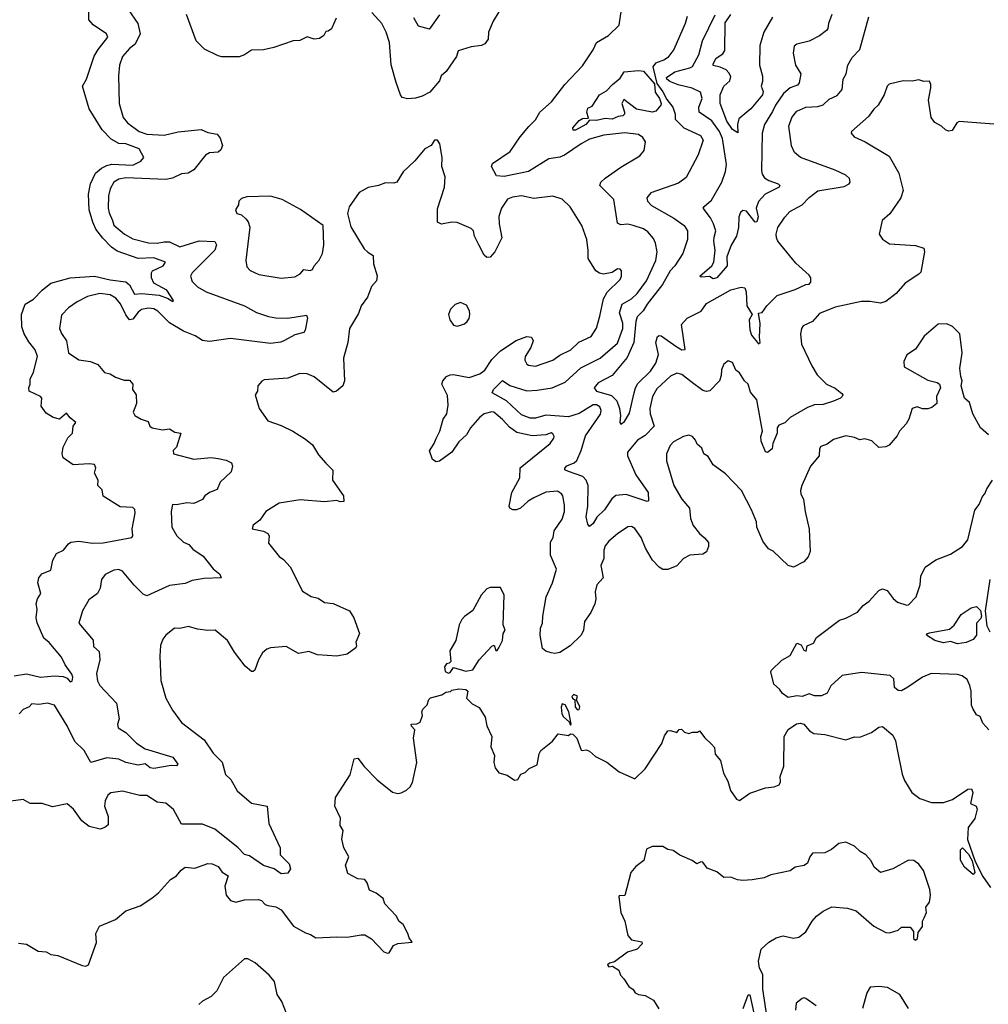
# Model space of a CAD drawing. Extents: x 1839239 to 1929705, y 762242 to 910352.
# Tile 200 of 256: x 1850536 to 1856093, y 825598 to 831246. Entities that reach past the tile are written whole.
import ezdxf

# ---------------------------------------------------------------- set-up
doc = ezdxf.new("R2010")
doc.units = 0

msp = doc.modelspace()

# ---------------------------------------------------------------- linework, layer by layer
at = {"layer": '0CON10XD'}
for points in [[(1850505, 827481.5), (1850575, 827493.8), (1850655, 827475.3), (1850735, 827481.6), (1850785, 827478.9), (1850808.2, 827468.2), (1850825, 827448.6), (1850837.8, 827452.2), (1850840.4, 827475), (1850835, 827492), (1850797.3, 827545), (1850775, 827590), (1850705, 827674), (1850675, 827698.8), (1850637, 827787), (1850629.6, 827815), (1850635.5, 827865), (1850629.5, 827895), (1850637.3, 827925), (1850656.5, 827955), (1850640, 828015), (1850645.7, 828045), (1850663, 828067), (1850715, 828088), (1850725.8, 828145), (1850746.2, 828185), (1850787, 828203), (1850815, 828240), (1850830, 828250), (1850875, 828254.5), (1850953.1, 828243.1), (1851015, 828244.6), (1851180, 828275), (1851184.2, 828285), (1851180.6, 828325), (1851198.6, 828415), (1851196.9, 828436.9), (1851185, 828448.8), (1851111.9, 828451.9), (1851015, 828513.8), (1851008.9, 828548.9), (1850984, 828575), (1850985.8, 828605), (1850964.3, 828645), (1850972.5, 828675), (1850965, 828693.8), (1850935, 828698), (1850843.2, 828693.2), (1850785, 828732), (1850779.4, 828755), (1850785.7, 828795), (1850812.7, 828847.3), (1850838.5, 828875), (1850842.2, 828915), (1850857.8, 828935), (1850825, 828962.5), (1850805, 828990), (1850765, 828953.8), (1850727.5, 828965), (1850688.3, 828988.3), (1850659.1, 829029.1), (1850663.3, 829075), (1850655.7, 829085), (1850590, 829115), (1850587.5, 829135), (1850596.7, 829155), (1850596.7, 829185), (1850615.6, 829225), (1850638.8, 829315), (1850625, 829352.5), (1850588.4, 829398.4), (1850562.2, 829445), (1850548.9, 829485), (1850546.5, 829555), (1850568.1, 829615), (1850615, 829642.7), (1850664.4, 829695), (1850715.3, 829734.7), (1850825.3, 829764.7), (1850965, 829775.2), (1851054.3, 829754.3), (1851145, 829741.7), (1851166.4, 829725), (1851195, 829671.8), (1851235, 829676.3), (1851335.6, 829665.6), (1851387.6, 829647.6), (1851406.2, 829633.8), (1851415, 829630), (1851418, 829635), (1851380.4, 829695), (1851306.2, 829735), (1851291.1, 829765), (1851291.5, 829795), (1851297.8, 829805), (1851358.9, 829835), (1851372.5, 829855), (1851305, 829879.8), (1851215, 829876), (1851095, 829918.2), (1851061.9, 829941.9), (1851013.7, 829993.7), (1850972.4, 830045), (1850954.7, 830085), (1850935.3, 830155), (1850931.1, 830245), (1850942.2, 830305), (1850971.6, 830365), (1851004.8, 830395.2), (1851035, 830410.7), (1851065, 830416.7), (1851185, 830410.8), (1851230.8, 830435), (1851248, 830455), (1851222, 830505), (1851145, 830533.2), (1851105, 830536.5), (1851060.6, 830560.6), (1851009.6, 830615), (1850934.3, 830735), (1850895.6, 830865), (1850918.6, 830905), (1850963.8, 831036.2), (1850985.7, 831074.3), (1851041.8, 831145), (1851034.5, 831165), (1850956.7, 831216.7), (1850932.7, 831245), (1850933.3, 831353.3)], [(1851158, 831305), (1851214, 831225), (1851227.5, 831165), (1851198.8, 831105), (1851165, 831080.6), (1851125.5, 831035), (1851107.9, 830985), (1851102.1, 830925), (1851106.2, 830765), (1851130.4, 830685), (1851154.7, 830654.7), (1851221.1, 830605), (1851265, 830590.4), (1851365, 830584.7), (1851445, 830602.6), (1851576.4, 830616.4), (1851615, 830599.4), (1851668.9, 830588.9), (1851685, 830566.7), (1851698.8, 830525), (1851689.7, 830500.3), (1851675, 830486), (1851625, 830481.5), (1851601.3, 830468.7), (1851534.6, 830385.4), (1851503.3, 830365), (1851465, 830361.5), (1851412.1, 830337.9), (1851375, 830328.6), (1851145, 830338.8), (1851105, 830331.8), (1851075, 830314.4), (1851054, 830275), (1851045.4, 830235), (1851043.2, 830165), (1851048.4, 830138.4), (1851069.2, 830095), (1851075, 830067.1), (1851136.7, 830015), (1851185, 829988.9), (1851275, 829966.2), (1851325, 829964.2), (1851365, 829972.7), (1851395, 829971.5), (1851455, 829943.3), (1851565, 829977.5), (1851655, 829974), (1851665.6, 829955), (1851655.6, 829925), (1851525, 829794.2), (1851515.6, 829775), (1851524.4, 829745), (1851555, 829714.4), (1851605, 829684.4), (1851825, 829605.4), (1851895, 829567.3), (1851963.4, 829543.4), (1852005, 829535.6), (1852075, 829533.3), (1852180.7, 829550.7), (1852187.5, 829535), (1852174.1, 829465.9), (1852165, 829452.5), (1852115, 829438.1), (1852055, 829405.5), (1852033.8, 829396.2), (1851975, 829388), (1851745, 829417.1), (1851625, 829400.9), (1851585.3, 829405.3), (1851542.1, 829432.1), (1851475, 829459.4), (1851395, 829506.5), (1851328.2, 829575), (1851305, 829587.8), (1851275, 829591.2), (1851235, 829583.2), (1851215, 829568.8), (1851185, 829527.9), (1851165, 829525.4), (1851143.9, 829553.9), (1851115, 829615.5), (1851088.1, 829648.1), (1851055, 829667.7), (1850995, 829676.2), (1850925, 829658.7), (1850865, 829627.1), (1850816.6, 829593.4), (1850775, 829551.2), (1850763.5, 829475), (1850775, 829446.7), (1850804.1, 829404.1), (1850815.8, 829335)], [(1852352, 831255), (1852325, 831193.8), (1852305, 831180), (1852291.2, 831178.8), (1852280, 831155), (1852255, 831139.2), (1852225, 831134.2), (1852185, 831147.1), (1852142.3, 831127.7), (1852105, 831125.8), (1851993, 831087), (1851935, 831073.3), (1851865, 831070.8), (1851825, 831043.8), (1851795, 831034), (1851695, 831032.5), (1851675, 831038), (1851597, 831077), (1851548, 831125), (1851493.1, 831275)], [(1853285, 831291.2), (1853252.1, 831237.9), (1853225.5, 831174.5), (1853223.6, 831135), (1853205, 831108.5), (1853185, 831097.8), (1853125, 831091.4), (1853052.2, 831067.8), (1853040.8, 831035), (1852981.7, 830948.3), (1852952.9, 830925), (1852943.3, 830895), (1852888.7, 830831.3), (1852845, 830807.3), (1852806.4, 830796.4), (1852761.5, 830791.5), (1852730.6, 830800.6), (1852720, 830815), (1852695.4, 830885), (1852667.3, 830987.3), (1852656.5, 831115), (1852637.5, 831175), (1852613.1, 831225), (1852556.7, 831286.7)], [(1852795, 831258), (1852821.1, 831211.1), (1852885, 831194), (1852895, 831202), (1852945.5, 831274.5)], [(1856125, 830647.6), (1855925, 830662.9), (1855911.4, 830655), (1855885, 830610), (1855865, 830606.2), (1855846.7, 830615), (1855825, 830636.2), (1855785, 830656.7), (1855764.2, 830684.2), (1855748.8, 830785), (1855763.8, 830855), (1855763.8, 830875), (1855755, 830893.3), (1855722.3, 830892.3), (1855695, 830901.2), (1855655, 830893.8), (1855605, 830896.2), (1855524.6, 830875.4), (1855512.9, 830865), (1855494.4, 830815), (1855460, 830755), (1855435, 830733.8), (1855405, 830690), (1855307.5, 830605), (1855306.7, 830595), (1855323.3, 830575), (1855386.4, 830546.4), (1855523.2, 830463.2), (1855580, 830365), (1855604.1, 830265.9), (1855590.8, 830225), (1855527.8, 830132.2), (1855484.4, 830095), (1855466.7, 830015), (1855485, 829986.7), (1855525, 829961.4), (1855675, 829950), (1855722.5, 829935), (1855726.7, 829915), (1855705, 829798.8), (1855694.3, 829785.7), (1855615.8, 829735), (1855564.2, 829675), (1855505, 829630), (1855475, 829620), (1855415, 829629.4), (1855365, 829629.4), (1855215, 829596.6), (1855125, 829561.1), (1855085, 829514.4), (1855030.4, 829489.6), (1855020.6, 829475), (1855014.4, 829445), (1855020.8, 829385), (1855080.2, 829260.2), (1855111.7, 829208.3), (1855165, 829155.6), (1855215, 829132), (1855251.7, 829101.7), (1855257.5, 829095), (1855253.3, 829085), (1855243.8, 829075), (1855205, 829058.2), (1855145, 829039.2), (1855095, 829036.1), (1855055, 829021.1), (1854956, 828965), (1854925, 828932.9), (1854890.4, 828919.6), (1854881.8, 828905), (1854882.2, 828875), (1854855.7, 828815), (1854852.5, 828785), (1854825, 828763.8), (1854815, 828767.5), (1854789.1, 828829.1), (1854788.6, 828855), (1854798.1, 828885), (1854764.2, 829065), (1854728.8, 829108.8), (1854715.4, 829155.4), (1854694.2, 829175), (1854665, 829220), (1854645, 829236.7), (1854625, 829280), (1854600.7, 829289.3), (1854575, 829270), (1854562.1, 829237.9), (1854560, 829205), (1854550, 829175), (1854495, 829116.7), (1854475, 829112.9), (1854455, 829119.1), (1854388.9, 829168.9), (1854335, 829210), (1854305, 829218.2), (1854268.9, 829201.1), (1854191.5, 829128.5), (1854166.7, 829085), (1854151.3, 829015), (1854153.3, 828985), (1854175.5, 828915), (1854125, 828860.8), (1854080, 828835), (1854022.9, 828765), (1854022.9, 828745), (1854069.6, 828635), (1854140.5, 828535), (1854143, 828487), (1854135, 828482.5), (1854015, 828522.7), (1853955, 828516), (1853932.7, 828497.3), (1853890.9, 828435), (1853846.8, 828393.2), (1853825, 828357.1), (1853805, 828338.8), (1853795, 828352.5), (1853786.5, 828395), (1853795.5, 828455), (1853796.2, 828575), (1853786.2, 828605), (1853767.1, 828625), (1853683.8, 828655), (1853662.5, 828665), (1853663.6, 828673.6), (1853675, 828686.5), (1853716.2, 828703.8), (1853731.8, 828718.2), (1853756.7, 828775), (1853781.5, 828858.5), (1853867.4, 828982.6), (1853870.9, 829005), (1853863.4, 829025), (1853845, 829037), (1853825, 829037), (1853745, 828986.5), (1853685, 828967.9), (1853555, 828977.6), (1853495, 828961.3), (1853465, 828960), (1853415, 828979.6), (1853329.5, 829059.5), (1853246.4, 829105), (1853253.8, 829125), (1853305, 829175.7), (1853347, 829147), (1853445, 829118.2), (1853505, 829120.6), (1853591.2, 829135), (1853665, 829167.5), (1853755, 829250), (1853865, 829304), (1853965, 829390.5), (1853995.2, 829475), (1853995.5, 829505.5), (1853977.1, 829565), (1853992.1, 829615), (1854045.4, 829644.6), (1854078.9, 829675), (1854131.1, 829748.9), (1854185.3, 829865), (1854193.2, 829915), (1854183.8, 829965), (1854171.5, 829991.5), (1854138.9, 830028.9), (1854115, 830046.2), (1854055, 830066.5), (1854025, 830072.5), (1853985, 830068.9), (1853965, 830078.8), (1853944.4, 830214.4), (1853864.4, 830295), (1853869.4, 830315), (1853895, 830336.7), (1853985, 830401.1), (1854093.8, 830465), (1854118, 830495), (1854125.8, 830545), (1854110.9, 830570.9), (1854085, 830586.9), (1854007.1, 830597.1), (1853886.2, 830583.8), (1853805, 830560.5), (1853756.2, 830535), (1853660.9, 830469.1), (1853635, 830457.7), (1853571.3, 830448.7), (1853455, 830374.7), (1853315, 830345.9), (1853271.2, 830351.2), (1853243.3, 830405), (1853248.3, 830421.7), (1853350.4, 830489.6), (1853407.3, 830575), (1853456.8, 830633.2), (1853495, 830672), (1853520, 830715), (1853585.8, 830775), (1853662.9, 830875), (1853765, 830982), (1853826.4, 831073.6), (1853845.5, 831114.5), (1853914, 831155), (1853974.5, 831215.5), (1853987.5, 831305)], [(1854364.4, 831265), (1854353.5, 831225), (1854289.1, 831075), (1854255, 831029.5), (1854234.7, 831015.3), (1854183.8, 830996.2), (1854167.5, 830975), (1854190.1, 830880.1), (1854225, 830833.1), (1854247.5, 830787.5), (1854283.1, 830745), (1854295.5, 830705), (1854295.7, 830675), (1854345, 830626.2), (1854441.2, 830581.2), (1854456.5, 830555), (1854428.6, 830471.4), (1854359.8, 830340.2), (1854315, 830307.5), (1854157.2, 830252.8), (1854134.2, 830225), (1854136.7, 830205), (1854160.8, 830180.8), (1854287.7, 830107.7), (1854348.1, 830065), (1854366.9, 830035), (1854366.7, 829985), (1854340, 829905), (1854294.7, 829835), (1854267.2, 829805), (1854222.6, 829727.4), (1854135.3, 829615), (1854113.3, 829576.7), (1854078, 829542), (1854070.4, 829515), (1854059.1, 829395), (1854021.3, 829308.7), (1853935, 829204.3), (1853855, 829163.1), (1853832, 829135), (1853844.2, 829115), (1853930.5, 829090.5), (1853960.8, 829060.8), (1853976.4, 829016.3), (1853982.1, 828975), (1853978.8, 828935), (1853985, 828926.7), (1854005, 828941.2), (1854035, 828989.2), (1854061.6, 829105), (1854068, 829135), (1854081.1, 829158.9), (1854155, 829230), (1854185.3, 829275), (1854200, 829325), (1854185.4, 829395), (1854195, 829428.6), (1854205, 829435.5), (1854215, 829433.1), (1854305, 829369.3), (1854335, 829353.1), (1854353.8, 829355), (1854332.4, 829497.6), (1854365.7, 829535), (1854446.3, 829573.7), (1854475, 829617.7), (1854615, 829696.9), (1854675, 829711.9), (1854695, 829708), (1854703.5, 829685), (1854708, 829605), (1854738.1, 829555), (1854720, 829525), (1854725, 829466.7), (1854735, 829435.8), (1854775, 829386.7), (1854783.3, 829395), (1854779.4, 829425), (1854784.3, 829504.3), (1854773.6, 829563.6)], [(1855195.5, 831275), (1855176.7, 831225), (1855172.5, 831195), (1855164.2, 831185), (1855125, 831154.5), (1855065, 831122.9), (1854995, 831106), (1854978.8, 831095), (1854973.1, 831055), (1854985.7, 830985), (1855016.7, 830935), (1855006.9, 830883.1), (1854998.8, 830871.2), (1854955, 830854.5), (1854917.1, 830822.9), (1854871.6, 830755), (1854855, 830718.6), (1854808.2, 830645), (1854794.6, 830595), (1854790.6, 830380.6), (1854795, 830360.8), (1854809.4, 830339.4), (1854833.8, 830323.8), (1854886.7, 830305), (1854896, 830295), (1854892.5, 830285), (1854813.3, 830245), (1854775, 830202.7), (1854761.4, 830165), (1854772.7, 830115), (1854765, 830087.5), (1854754.4, 830085), (1854705, 830147.8), (1854685, 830151.5), (1854670.6, 830139.4), (1854660.9, 830115), (1854659.7, 830055), (1854647.8, 830005), (1854617.8, 829952.2), (1854592.1, 829885), (1854594.5, 829835), (1854535, 829766.2), (1854515, 829760), (1854493.8, 829773.8), (1854445, 829770), (1854437.5, 829775), (1854505.6, 829835), (1854518.8, 829855), (1854526.1, 829923.9), (1854517.7, 829975), (1854520.4, 829999.6), (1854528.6, 830035), (1854515.9, 830075), (1854499, 830109), (1854457.5, 830165), (1854462, 830175), (1854505, 830210.8), (1854564.6, 830315), (1854585.4, 830375), (1854591.1, 830415), (1854568.4, 830565), (1854550.2, 830605), (1854506.5, 830666.5), (1854434, 830715), (1854432.6, 830745), (1854450.8, 830795), (1854440.7, 830830.7), (1854394, 830854), (1854312.5, 830872.5), (1854265, 830890.9), (1854247.7, 830905), (1854246.9, 830915), (1854295, 830947.2), (1854380.9, 830969.1), (1854395, 830978.1), (1854432.9, 831045), (1854452.3, 831125), (1854525.2, 831274.8)], [(1854855, 831260.6), (1854805.3, 831175), (1854781.2, 831098.8), (1854780.8, 830985), (1854797.8, 830922.2), (1854797.7, 830892.3), (1854788.8, 830865), (1854800.8, 830835), (1854796.9, 830815), (1854729.4, 830735), (1854661.9, 830678.1), (1854652.9, 830645), (1854655, 830596.7), (1854625, 830615.6), (1854591.9, 830665), (1854554.6, 830765), (1854554.7, 830815), (1854575, 830864.5), (1854609.6, 830895), (1854615, 830920), (1854605, 830941.9), (1854588.3, 830958.3), (1854555, 830974.2), (1854515, 830982.9), (1854513.8, 830993.8), (1854531.3, 831025), (1854569, 831051), (1854580.9, 831069.1), (1854582.8, 831227.2), (1854615, 831275.9)], [(1854773.6, 829563.6), (1854795, 829567.5), (1854822.5, 829605), (1854882, 829665), (1854985, 829699.1), (1855045, 829728.1), (1855065, 829728.9), (1855075, 829740), (1855075.2, 829765), (1855065, 829780.5), (1854988.9, 829848.9), (1854885.6, 829975), (1854876.7, 829995), (1854875.5, 830015), (1854885.5, 830054.5), (1854925, 830112.5), (1854954.2, 830145), (1855025, 830183.5), (1855065, 830226.9), (1855115, 830264.5), (1855265, 830290), (1855295, 830304), (1855300, 830315), (1855295.5, 830335.5), (1855274.5, 830354.5), (1855215, 830382.2), (1855015.5, 830455.5), (1854980.8, 830485), (1854963.4, 830523.4), (1854948.8, 830635), (1854964.8, 830685.2), (1854995, 830720.5), (1855045, 830744.5), (1855115, 830747.5), (1855145, 830758.2), (1855179.2, 830790.8), (1855225, 830812), (1855254, 830845), (1855260.8, 830905), (1855276.9, 830935), (1855286.9, 830985), (1855310.9, 831029.1), (1855355.6, 831075), (1855406.7, 831263.3)], [(1853711.7, 830611.7), (1853709.4, 830625), (1853745, 830668.1), (1853765, 830680), (1853798.3, 830681.7), (1853790, 830715), (1853795, 830738.8), (1853820, 830750), (1853861.4, 830815), (1853902.7, 830837.3), (1853936.7, 830875), (1853980, 830910), (1854003, 830947), (1854085, 830955.6), (1854115, 830950), (1854177.4, 830877.4), (1854180.6, 830830.6), (1854205.5, 830795), (1854215.5, 830765), (1854214.2, 830755), (1854185, 830721.2), (1854165, 830716), (1854075, 830732.5), (1854002.5, 830787.5), (1853990, 830765), (1854006.2, 830715), (1854006.2, 830705), (1853996.2, 830695), (1853968.8, 830691.2), (1853935, 830675.8), (1853895, 830680), (1853845, 830668), (1853805, 830670), (1853784, 830645), (1853725, 830611.9), (1853711.7, 830611.7)], [(1853864.5, 829545), (1853884.7, 829645.3), (1853906.7, 829683.3), (1853980, 829755), (1853988.8, 829775), (1853987.5, 829805), (1853980, 829815), (1853965, 829816.2), (1853933.9, 829796.1), (1853885, 829785.8), (1853861.3, 829791.3), (1853842, 829805), (1853796.2, 829876.2), (1853797.7, 829922.3), (1853789.5, 829985), (1853761.4, 830065), (1853693.6, 830173.6), (1853647.4, 830217.4), (1853594.2, 830234.2), (1853485, 830220.4), (1853415, 830236.2), (1853362.4, 830227.6), (1853335, 830216.7), (1853299.4, 830165), (1853285, 830117.5), (1853285.7, 830075), (1853302.5, 829995), (1853261.9, 829915), (1853235, 829884.3), (1853215, 829882.9), (1853201.4, 829895), (1853170, 829955), (1853144.1, 830004.1), (1853138.5, 830035), (1853125, 830048), (1853045, 830081.9), (1853015, 830084.4), (1852955, 830072.9), (1852932.5, 830085), (1852932, 830162), (1852973.8, 830285), (1852975.8, 830345), (1852957.5, 830405), (1852958.8, 830455), (1852946.7, 830535), (1852932.5, 830555), (1852915, 830556), (1852896.7, 830525), (1852860, 830505), (1852802.7, 830437.3), (1852735, 830373.8), (1852700, 830315), (1852682.3, 830307.7), (1852635, 830310), (1852595, 830294.2), (1852535, 830283.8), (1852483.3, 830255), (1852426.4, 830173.6), (1852416.2, 830135), (1852435, 830057.5), (1852512.7, 829932.7), (1852532.7, 829912.7), (1852564.2, 829894.2), (1852565.8, 829845), (1852587.5, 829777.5), (1852582.7, 829747.3), (1852553.8, 829715), (1852532, 829655), (1852495.6, 829604.4), (1852479.1, 829560.9), (1852428.6, 829475), (1852419.2, 829395), (1852394.3, 829305), (1852399.2, 829175), (1852388.8, 829145), (1852353.3, 829115), (1852335, 829108.8), (1852225, 829197.3), (1852185, 829214.6), (1852143.2, 829216.8), (1852075, 829190.8), (1851939.3, 829180.7), (1851925, 829172.5), (1851902.5, 829145), (1851900, 829115), (1851887.5, 829095), (1851910, 829015), (1851960, 828945), (1852035, 828918), (1852103.3, 828885), (1852175, 828840), (1852215, 828806.7), (1852249.7, 828749.7), (1852292.9, 828702.9), (1852331.7, 828661.7), (1852330, 828605), (1852394, 828515), (1852395, 828483.3), (1852375, 828481.2), (1852355, 828488.8), (1852285, 828480), (1852145, 828491.4), (1852025, 828473.3), (1851948, 828425), (1851914, 828376), (1851875, 828347.5), (1851870, 828325), (1851935, 828312.5), (1851959.3, 828299.3), (1851967.5, 828285), (1851963.9, 828243.9), (1852025, 828167.5), (1852049.5, 828149.5), (1852087.2, 828107.2), (1852158.3, 827968.3), (1852208.3, 827938.3), (1852248.2, 827928.2), (1852285, 827903.3), (1852335, 827896.7), (1852428, 827855), (1852452.5, 827815), (1852486.2, 827725), (1852463.3, 827675), (1852468.8, 827655), (1852465, 827643.3), (1852415, 827606.7), (1852355, 827595.8), (1852245, 827602.5), (1852195, 827621.9), (1852135, 827610.5), (1852065, 827651.5), (1851975, 827642.5), (1851954.6, 827635.4), (1851929.2, 827615), (1851905.5, 827574.5), (1851884.1, 827515.9), (1851875, 827506.7), (1851865, 827506.7), (1851828.7, 827538.7), (1851768.3, 827618.3), (1851728.8, 827685), (1851656.7, 827745), (1851615, 827742.5), (1851555, 827750.8), (1851505, 827766), (1851455, 827754.2), (1851424.2, 827755.8), (1851373.8, 827715), (1851357.3, 827692.7), (1851344.3, 827655.7), (1851339.2, 827595), (1851346, 827455), (1851374.1, 827354.1), (1851412.5, 827285), (1851465, 827214.4), (1851595, 827115.8), (1851645, 827038.1), (1851696.7, 826986.7), (1851716.4, 826916.4), (1851747.2, 826887.2), (1851783, 826823), (1851865, 826752.2), (1851955.8, 826735), (1851965.4, 826635.4), (1852029.2, 826495), (1852030.8, 826455), (1852081.2, 826405), (1852089.2, 826375), (1852075, 826350), (1852035, 826347.5), (1851995.6, 826375.6), (1851935, 826394.4), (1851855, 826450.4), (1851825, 826456.7), (1851787.8, 826497.8), (1851655, 826603.6), (1851585, 826631.1), (1851502.4, 826632.4), (1851465, 826632.5), (1851417.5, 826715), (1851375, 826752), (1851325, 826756.9), (1851265, 826795.5), (1851225, 826795.6), (1851125, 826820), (1851058.9, 826811.1), (1851041.2, 826798.8), (1851025.6, 826765), (1851022.7, 826735), (1851043.3, 826675), (1851042.7, 826627.3), (1851025, 826612), (1850997.9, 826602.1), (1850935, 826617.8), (1850891.4, 826651.4), (1850845, 826717.5), (1850808.8, 826748.8), (1850725, 826731.2), (1850665, 826750), (1850595, 826750.6), (1850555, 826772.9), (1850485, 826763.1)], [(1852035, 829764.2), (1852115, 829772), (1852145, 829788), (1852165, 829812.5), (1852203, 829807), (1852216.4, 829813.6), (1852225.8, 829835), (1852253.7, 829866.3), (1852272.2, 829905), (1852280.8, 829955), (1852276.7, 830065), (1852147, 830157), (1852042.5, 830215), (1851974.2, 830234.2), (1851839.5, 830230.5), (1851808.8, 830221.2), (1851793.9, 830206.1), (1851791.2, 830185), (1851773.5, 830155), (1851782.2, 830135), (1851807.6, 830127.6), (1851833.7, 830103.7), (1851846.3, 830086.3), (1851855.5, 830055.5), (1851832.5, 829865), (1851838.8, 829828.8), (1851857.7, 829807.7), (1851907.5, 829785), (1852035, 829764.2)], [(1853045, 829488.8), (1853065, 829493.8), (1853088.3, 829501.7), (1853103.8, 829515), (1853115, 829532.5), (1853118.8, 829555), (1853115.9, 829575.9), (1853098.3, 829608.3), (1853065, 829623.3), (1853035, 829613.3), (1853007.5, 829585), (1852996.7, 829555), (1853003.3, 829525), (1853025, 829493.3), (1853045, 829488.8)], [(1856094, 828865), (1856048.8, 828905), (1856003.8, 828985), (1855985, 829050), (1855956.7, 829075), (1855937.5, 829145), (1855942.5, 829175), (1855935, 829200), (1855930, 829245), (1855942.5, 829335), (1855928.8, 829445), (1855886.4, 829486.4), (1855855, 829502.5), (1855805, 829500), (1855725, 829430), (1855675, 829356.2), (1855625, 829323.3), (1855607.5, 829285), (1855610, 829255), (1855745, 829178.8), (1855800, 829165), (1855812.5, 829155), (1855817.5, 829135), (1855796, 829085), (1855797.5, 829045), (1855768.3, 829021.7), (1855746.2, 829013.8), (1855715, 829014.2), (1855685, 829025.8), (1855656.2, 829015), (1855636.9, 828955), (1855621.7, 828928.3), (1855583.2, 828886.8), (1855570.5, 828859.5), (1855523.3, 828805), (1855504.1, 828795.9), (1855465, 828792.5), (1855425, 828830), (1855385, 828841.2), (1855355, 828836), (1855325, 828849.2), (1855275, 828858.8), (1855205, 828837.5), (1855168.3, 828811.7), (1855132.2, 828797.8), (1855124.2, 828785), (1855121.4, 828745), (1855072.2, 828685), (1855022.2, 828575), (1855015.6, 828545), (1855017.5, 828525), (1855031.9, 828495), (1855041.1, 828425), (1855064.4, 828324.4), (1855071.2, 828195), (1855060, 828165), (1855035, 828136.2), (1854975, 828106.7), (1854945, 828116.2), (1854858.5, 828198.5), (1854831.1, 828211.1), (1854799.2, 828255), (1854764.2, 828335), (1854761.9, 828365), (1854734.6, 828434.6), (1854676, 828545), (1854585, 828642), (1854515, 828693.3), (1854485, 828740), (1854460, 828755), (1854448.7, 828788.7), (1854422.1, 828812.1), (1854413.8, 828835), (1854395, 828856.2), (1854375, 828863.3), (1854343.3, 828855), (1854285.7, 828824.3), (1854266.9, 828803.1), (1854245.8, 828755), (1854246, 828715), (1854289.4, 828575), (1854335, 828496.7), (1854379.2, 828445), (1854384.4, 828385), (1854399.4, 828345), (1854435, 828298), (1854464.5, 828274.5), (1854486.6, 828246.6), (1854487.1, 828225), (1854476.7, 828193.3), (1854455, 828180), (1854381.2, 828175), (1854343.8, 828155), (1854306.6, 828113.4), (1854255, 828093.1), (1854225, 828091.7), (1854203.8, 828105), (1854166.6, 828146.6), (1854126.8, 828215), (1854100.4, 828275), (1854065, 828326.9), (1854045, 828338.9), (1854025, 828337.1), (1853965, 828297.8), (1853915.6, 828255), (1853895, 828228), (1853887, 828203), (1853887.9, 828155), (1853869.1, 828115), (1853884.1, 828045), (1853846.4, 828003.7), (1853837.3, 827965), (1853841.9, 827925), (1853834.4, 827895), (1853813.3, 827845), (1853775.4, 827795), (1853770.8, 827745), (1853756, 827715), (1853694.5, 827655), (1853635, 827615.5), (1853605, 827610), (1853583.9, 827613.9), (1853553.9, 827623.9), (1853535, 827640), (1853521.4, 827715), (1853524.3, 827755), (1853535.8, 827785), (1853537.1, 827825), (1853556.4, 827935), (1853593.1, 828015), (1853614.5, 828095), (1853581.5, 828175), (1853580.9, 828249.1), (1853596.7, 828275), (1853602, 828315), (1853648.8, 828381.2), (1853661.6, 828425), (1853662.1, 828462.1), (1853651.4, 828515), (1853645, 828525.8), (1853621.1, 828541.1), (1853555, 828536.2), (1853485, 828503.9), (1853452.2, 828485), (1853408, 828445), (1853385, 828434.4), (1853365, 828434.4), (1853348, 828445), (1853344.3, 828455), (1853360, 828535), (1853405, 828618.8), (1853407.1, 828675), (1853578.6, 828815), (1853599.2, 828845), (1853602, 828855), (1853595, 828871.2), (1853585, 828875.6), (1853554.5, 828865.5), (1853475, 828858.7), (1853388.5, 828878.5), (1853345, 828909.1), (1853305, 828953.1), (1853255.6, 828995), (1853245, 828997.3), (1853200, 828985), (1853175, 828966.4), (1853122.3, 828905), (1853098.2, 828865), (1853055.5, 828825), (1853015, 828766), (1852945, 828714), (1852925, 828710), (1852905, 828723.3), (1852886.1, 828773.9), (1852914, 828815), (1852925.5, 828844.5), (1852945.7, 828885), (1852964.4, 828955), (1852985.4, 828985), (1852994.6, 829035), (1852990, 829090), (1852957.5, 829155), (1852963.1, 829175), (1852985, 829199.4), (1853005, 829209.5), (1853025, 829210.9), (1853115, 829193.6), (1853175.2, 829214.8), (1853204.5, 829235), (1853243.6, 829296.4), (1853293.4, 829346.6), (1853383.4, 829406.6), (1853445, 829428.2), (1853471.2, 829425), (1853481.9, 829405), (1853467.5, 829365), (1853435.5, 829315), (1853434, 829294), (1853445, 829270.8), (1853455, 829264.4), (1853495, 829259.4), (1853595, 829293.1), (1853635, 829321.9), (1853697.4, 829352.6), (1853743.4, 829396.6), (1853815, 829428.6), (1853844, 829476), (1853864.5, 829545)], [(1850815.8, 829335), (1850875, 829295.5), (1850942.5, 829285), (1850985, 829268.6), (1851022.8, 829222.8), (1851055, 829214.5), (1851085, 829196.4), (1851135, 829178.2), (1851165, 829178.6), (1851184.5, 829155), (1851183.1, 829125), (1851204.2, 829095), (1851205.5, 829044.5), (1851186.7, 828995), (1851196.1, 828976.1), (1851232.5, 828955), (1851272, 828942), (1851282, 828915), (1851295.7, 828905.7), (1851355, 828892.9), (1851395, 828899.2), (1851425, 828880), (1851460, 828875), (1851436.2, 828795), (1851416.7, 828775), (1851417.5, 828755), (1851535, 828724.4), (1851635, 828734), (1851675, 828730), (1851720.3, 828720.3), (1851750, 828705), (1851756.2, 828685), (1851748.3, 828651.7), (1851685, 828593.3), (1851667.8, 828552.2), (1851624, 828535), (1851598.6, 828515), (1851585, 828494.2), (1851555, 828481.4), (1851535, 828470.6), (1851495, 828475.7), (1851435, 828463.5), (1851412, 828465), (1851404.1, 828425), (1851409.5, 828335), (1851437.5, 828285), (1851475, 828250), (1851505.8, 828235), (1851528.3, 828208.3), (1851589.2, 828169.2), (1851646.4, 828096.4), (1851684, 828065), (1851692.5, 828045), (1851595, 828041.4), (1851525, 828028.9), (1851485, 828012.9), (1851395, 828000), (1851265, 827940.8), (1851245, 827950.8), (1851191.7, 828001.7), (1851125, 828083.1), (1851105, 828091.5), (1851075, 828089.5), (1851025.5, 828064.5), (1851004.4, 828035), (1850997.5, 827985), (1850982.9, 827955), (1850932.3, 827917.7), (1850895.9, 827855.9), (1850875.7, 827785), (1850956.6, 827686.6), (1850960, 827650), (1850992.1, 827622.1), (1850995.2, 827575), (1850975.6, 827495.6), (1850982.9, 827452.9), (1850996.2, 827426.2), (1851090.6, 827325), (1851105.7, 827235), (1851097.5, 827205), (1851100.5, 827185), (1851145, 827156.9), (1851206.9, 827096.9), (1851255, 827064.4), (1851415, 827016.1), (1851443.8, 826975), (1851435, 826966.2), (1851405, 826967.5), (1851305, 826950), (1851284, 826954), (1851255, 826977.5), (1851215, 826970.6), (1851145, 826985.6), (1851103.8, 827003.8), (1851035, 827011.3), (1850944.4, 826985), (1850905, 827054.6), (1850851.3, 827105), (1850808.8, 827195), (1850735.6, 827315), (1850694.5, 827325.5), (1850645, 827318.1), (1850605, 827322), (1850590, 827305), (1850555, 827288.5), (1850533.6, 827265)], [(1856095, 827172.5), (1856061.1, 827211.1), (1856045, 827250), (1856025, 827258.6), (1856004, 827295), (1855995.5, 827315), (1855994.4, 827395), (1855986.3, 827426.3), (1855970.5, 827460.5), (1855942.5, 827482.5), (1855915, 827489.3), (1855765, 827496.4), (1855714.3, 827475.7), (1855631.7, 827418.3), (1855595, 827397.3), (1855575, 827398.5), (1855554.4, 827415), (1855550.6, 827465), (1855529.2, 827485), (1855365, 827501), (1855255, 827484.6), (1855190, 827425), (1855167.7, 827382.3), (1855135, 827367.8), (1855095, 827366.9), (1855065, 827378.8), (1855025, 827363.3), (1854995, 827366.9), (1854945, 827358.8), (1854911.2, 827381.2), (1854895, 827406.2), (1854862.9, 827435), (1854844.4, 827505), (1854848, 827515), (1854908.3, 827571.7), (1854955, 827600), (1854995, 827670), (1855019.5, 827659.5), (1855035, 827630), (1855046.9, 827623.1), (1855053.3, 827655), (1855089.4, 827670.6), (1855107.6, 827702.4), (1855238.9, 827801.1), (1855275, 827813.1), (1855341.7, 827848.3), (1855375, 827885.8), (1855410, 827910), (1855465, 827971.2), (1855485, 827981.2), (1855511.7, 827971.7), (1855546.1, 827926.1), (1855572.5, 827905), (1855625, 827887.5), (1855635, 827890), (1855678, 827935), (1855702, 828005), (1855706, 828055), (1855731.2, 828105), (1855791.7, 828148.3), (1855875, 828180), (1855945, 828224), (1855975, 828262.5), (1856015, 828432.5), (1856040, 828465), (1856059.3, 828510.7), (1856073.6, 828526.4), (1856083.3, 828555), (1856116, 828605)], [(1852995, 827498), (1853005, 827501.2), (1853025, 827530), (1853095, 827510), (1853135, 827517.5), (1853172.5, 827575), (1853245, 827652.5), (1853258.3, 827658.3), (1853268.3, 827628.3), (1853275, 827627.5), (1853285, 827642.5), (1853306, 827685), (1853310, 827725), (1853320, 827745), (1853310, 827775), (1853315.8, 827945), (1853295, 827990), (1853235, 827990), (1853215, 827981.2), (1853183.8, 827945), (1853135, 827857.5), (1853087, 827823), (1853072.5, 827805), (1853057.5, 827775), (1853037.5, 827685), (1853003.9, 827626.1), (1853010, 827565), (1853000, 827555), (1852985, 827552), (1852972.2, 827535), (1852977.5, 827507.5), (1852995, 827498)], [(1856102.7, 827732.7), (1856087, 827767), (1856075.6, 827855), (1856103.9, 828035)], [(1855915, 827666.2), (1855875, 827680), (1855835, 827671.2), (1855785, 827685.8), (1855738.8, 827715), (1855743.3, 827725), (1855755, 827729.4), (1855870.3, 827749.7), (1855897.4, 827772.6), (1855936.2, 827835), (1855995, 827872.5), (1856025, 827880), (1856047.4, 827857.4), (1856054.5, 827825.5), (1856049.5, 827810.5), (1856024.3, 827785), (1856024.2, 827715), (1856005, 827690), (1855965, 827674.2), (1855915, 827666.2)], [(1850528.6, 825948.6), (1850575, 825942.7), (1850642.6, 825902.6), (1850688.4, 825898.4), (1850715, 825883.1), (1850727.8, 825882.2), (1850755, 825878.8), (1850895, 825820), (1850915, 825817.5), (1850930, 825825), (1850976.8, 825953.2), (1850972, 826005), (1850994.3, 826045.7), (1851086.2, 826085), (1851145, 826134), (1851226.8, 826163.2), (1851293.2, 826206.8), (1851332.7, 826237.3), (1851401.2, 826315), (1851435, 826334.4), (1851462.1, 826367.9), (1851485, 826385.6), (1851540, 826380), (1851616.1, 826406.1), (1851640, 826405), (1851675, 826388.1), (1851697, 826357), (1851732, 826335), (1851712.5, 826275), (1851721.1, 826225), (1851745, 826193.8), (1851775, 826184.6), (1851825, 826198.2), (1851905, 826199.5), (1851923.7, 826193.7), (1851945, 826171.1), (1851960, 826165), (1852005, 826156.7), (1852035, 826140), (1852106.2, 826046.2), (1852175, 826007.9), (1852205, 825999.4), (1852235, 825978.9), (1852355, 825985.6), (1852415, 825982.5), (1852495, 825997.5), (1852515, 825996), (1852555, 825974), (1852625, 825900), (1852645, 825892.5), (1852656.4, 825893.6), (1852680, 825935), (1852705, 825947.5), (1852787.5, 825955), (1852769.3, 825979.3), (1852763.3, 826005), (1852735.5, 826055.5), (1852713.1, 826073.1), (1852696, 826105), (1852631.2, 826175), (1852621.2, 826205), (1852580, 826235), (1852542.1, 826252.1), (1852529.2, 826295), (1852515, 826314), (1852475, 826317.8), (1852418.9, 826348.9), (1852405.5, 826395.5), (1852424.5, 826445), (1852394.5, 826495), (1852384, 826545), (1852392, 826595), (1852374.2, 826624.2), (1852374.2, 826635.8), (1852375.8, 826665.8), (1852343.8, 826735), (1852348, 826785), (1852431.2, 826915), (1852455, 827006.7), (1852475, 827010), (1852511.7, 826961.7), (1852586.2, 826886.2), (1852675, 826814.4), (1852705, 826807.1), (1852725, 826810.8), (1852755, 826826), (1852775, 826846.2), (1852788.9, 826871.1), (1852814.2, 826985), (1852795.7, 827125), (1852803, 827173), (1852783.9, 827193.9), (1852782.5, 827205), (1852815, 827207.5), (1852832.5, 827217.5), (1852847.5, 827255), (1852842.5, 827275), (1852848.3, 827291.7), (1852873, 827317), (1852883.3, 827346.7), (1852893, 827357), (1852957, 827373), (1852981.2, 827388.8), (1853007.5, 827392.5), (1853015, 827400), (1853055, 827407.5), (1853095, 827403.3), (1853107.5, 827395), (1853100, 827355), (1853131.7, 827321.7), (1853171.2, 827301.2), (1853206, 827245), (1853215.9, 827195.9), (1853243.8, 827135), (1853238.8, 827075), (1853260, 827025), (1853255.7, 826985), (1853264.3, 826955), (1853285, 826926), (1853331.7, 826911.7), (1853375, 826883.3), (1853393, 826887), (1853411.7, 826918.3), (1853435, 826927.5), (1853459.3, 826950.7), (1853505, 826972.5), (1853515.8, 827034.2), (1853525, 827053.3), (1853592.7, 827107.3), (1853625, 827148.9), (1853685, 827140), (1853695, 827150), (1853708.3, 827148.3), (1853732.5, 827125), (1853757, 827057), (1853765, 827053.3), (1853785, 827058.8), (1853805, 827051.2), (1853839.5, 827019.5), (1853905, 826987.5), (1853975, 826931.2), (1854065, 826892.5), (1854125, 826948.8), (1854220, 827095), (1854235, 827137.5), (1854255, 827166.7), (1854269.3, 827169.3), (1854305, 827157.5), (1854320, 827175), (1854333, 827177), (1854349.3, 827159.3), (1854375, 827152.5), (1854395, 827160), (1854425, 827160), (1854435, 827167.5), (1854466.1, 827126.1), (1854505, 827090), (1854521.7, 827071.7), (1854525, 827032.5), (1854556.6, 826996.6), (1854574.3, 826925), (1854598.7, 826878.7), (1854614, 826825), (1854647.5, 826775), (1854665, 826766.7), (1854725, 826808.8), (1854815, 826840.8), (1854865, 826846.2), (1854892.3, 826857.7), (1854900, 826875), (1854899.4, 826905), (1854918.9, 826965), (1854922.2, 827135), (1854945, 827175.4), (1854992.6, 827207.4), (1855015, 827210.6), (1855035, 827205.3), (1855067, 827167), (1855092.1, 827152.1), (1855155, 827145.9), (1855275, 827115.8), (1855325, 827131.8), (1855355, 827130), (1855423.4, 827156.6), (1855465, 827187.9), (1855485, 827191.3), (1855545, 827142.5), (1855560.1, 827110.1), (1855569.5, 827060.5), (1855597.9, 826917.9), (1855611.3, 826881.3), (1855653.5, 826813.5), (1855699, 826779), (1855766.2, 826756.2), (1855835, 826755.6), (1855887.7, 826772.3), (1855975, 826831.4), (1855996.7, 826835), (1856004, 826814), (1855990, 826750), (1856022.5, 826735), (1856028.3, 826718.3), (1856016.2, 826665), (1855977.3, 826612.7), (1855973.3, 826543.3), (1856016.9, 826416.9), (1856061.1, 826331.1), (1856105, 826269.2)], [(1853735, 827287.5), (1853745, 827290), (1853750, 827305), (1853730, 827345), (1853736.7, 827365), (1853714.5, 827375.5), (1853704.3, 827364.3), (1853706.7, 827355), (1853720, 827345), (1853723, 827303), (1853735, 827287.5)], [(1853695, 827200), (1853700, 827205), (1853686.7, 827275), (1853665.8, 827315.8), (1853647.5, 827322.5), (1853642.7, 827302.7), (1853646, 827265), (1853655, 827246.7), (1853688.3, 827218.3), (1853695, 827200)], [(1854827.1, 825495), (1854800, 825685), (1854798.7, 825768.7), (1854779.1, 825805), (1854774.5, 825845), (1854789.4, 825915), (1854834, 825955), (1854875, 825980), (1854915, 825990.6), (1854975, 825977.1), (1855005, 825984), (1855045, 826014.2), (1855081.4, 826075), (1855106.1, 826103.9), (1855145, 826133.1), (1855195, 826156.7), (1855285, 826150.5), (1855333.8, 826135), (1855435, 826046), (1855505, 826010), (1855525, 826007.5), (1855575, 826023.3), (1855595, 826040), (1855645, 826040), (1855663.8, 826015), (1855662.9, 825975), (1855675, 825966), (1855685.7, 825975), (1855690.3, 826009.7), (1855715.8, 826045), (1855716, 826075), (1855723.8, 826095), (1855738, 826125), (1855734, 826155), (1855756.2, 826185), (1855761.2, 826225), (1855756.8, 826256.8), (1855720.8, 826365), (1855695, 826401.2), (1855665, 826423.8), (1855635, 826424.2), (1855545, 826374.5), (1855474.2, 826354.2), (1855437.5, 826385), (1855420.7, 826420.7), (1855390, 826455), (1855357.5, 826475), (1855325.8, 826505.8), (1855275, 826527.5), (1855235, 826520), (1855194, 826486), (1855155, 826466.7), (1855085, 826466), (1855068.8, 826445), (1855055, 826407.5), (1855035.9, 826394.1), (1854984.2, 826385.8), (1854955, 826363.8), (1854845, 826340), (1854806.8, 826323.2), (1854738.3, 826311.7), (1854685, 826309.1), (1854653.2, 826313.2), (1854615, 826328), (1854575, 826326.2), (1854535, 826358.8), (1854479.3, 826379.3), (1854455, 826413.8), (1854444.2, 826415.8), (1854420, 826405), (1854393.6, 826423.6), (1854323, 826453), (1854285, 826480), (1854255, 826486.7), (1854225, 826503.3), (1854165, 826503.3), (1854132.1, 826487.9), (1854116.1, 826423.9), (1854070.7, 826389.3), (1854042.5, 826355), (1854007, 826223), (1853975, 826220), (1853972.5, 826215), (1853983.8, 826125), (1854006.7, 826075), (1854023.9, 825993.9), (1854045, 825967.8), (1854105, 825956.7), (1854107.5, 825945), (1854078.8, 825915), (1854023.3, 825896.7), (1853948.3, 825841.7), (1853920, 825835), (1853907.5, 825825), (1853915, 825812.5), (1853937, 825817), (1853972.5, 825795), (1853982.5, 825765), (1854002.5, 825745), (1854030.7, 825700.7), (1854055, 825682.5), (1854066.7, 825665), (1854085, 825654.2), (1854125, 825648), (1854171.7, 825621.7), (1854201.7, 825571.7)], [(1856005, 826343.8), (1855955.8, 826385.8), (1855934, 826425), (1855934, 826485), (1855945, 826496.7), (1855979.1, 826459.1), (1856000.8, 826420.8), (1856016, 826355), (1856005, 826343.8)], [(1852066.4, 825546.4), (1852040, 825615), (1852013.3, 825655), (1851998.3, 825728.3), (1851966.7, 825765), (1851886.4, 825836.4), (1851845, 825860), (1851825, 825860), (1851705, 825752.5), (1851666.7, 825675), (1851635, 825643.3), (1851583.9, 825616.1), (1851563.6, 825596.4)], [(1855634.4, 825575), (1855585.8, 825655), (1855515, 825694.3), (1855465, 825700), (1855415, 825696), (1855395.6, 825665), (1855370.5, 825575)], [(1854687.1, 825575), (1854715, 825652.5), (1854725, 825652.5), (1854747, 825547)], [(1855105, 825590), (1855045, 825631.4), (1855035, 825635.8), (1855025, 825632), (1854990.6, 825605), (1854986.5, 825565)]]:
    msp.add_lwpolyline(points, dxfattribs=at)

doc.saveas('drawing.dxf')
